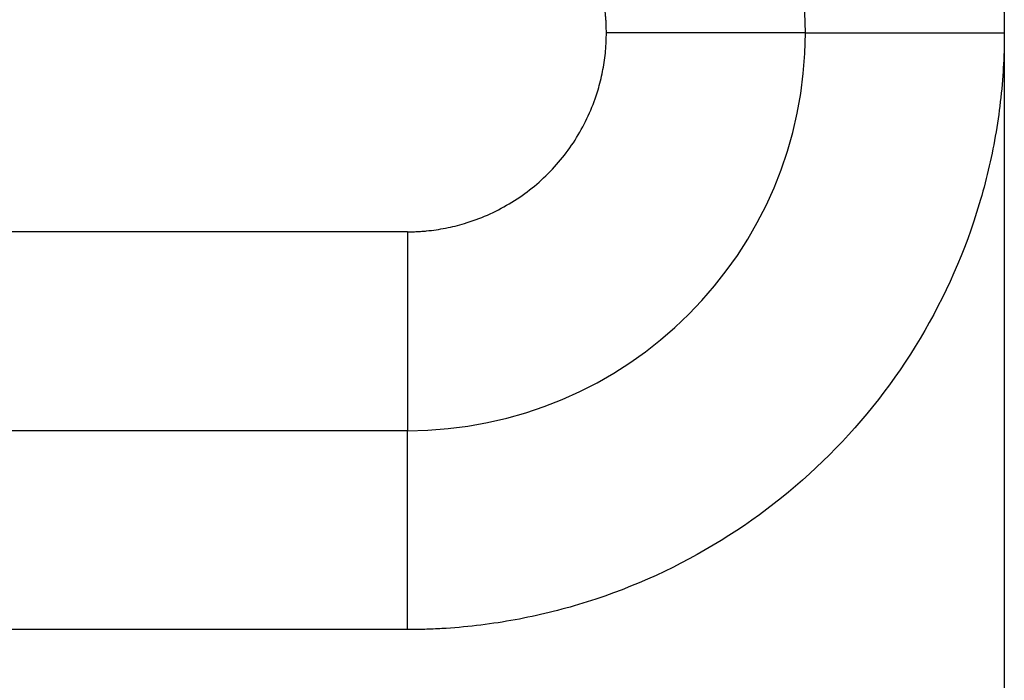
# Model space of a CAD drawing. Header units: inches. Extents: x -431 to 311, y -200 to 191.
# Tile 58 of 61: x 153.55 to 158.5, y 13.01 to 16.33. Entities that reach past the tile are written whole.
import ezdxf

# ---------------------------------------------------------------- set-up
doc = ezdxf.new("R2010")
doc.units = ezdxf.units.IN

# ---------------------------------------------------------------- blocks, each defined once
blk = doc.blocks.new('001_G23_G27_BF_B3_20W_30W_Motor_1_1__2', base_point=(70, -62.7655))
at = {"color": 1, "linetype": 'Continuous'}
for p, q in [((158.5, 24.2655), (158.5, 16.2659)), ((158.5, 16.2659), (158.5, 5.2034))]:
    blk.add_line(p, q, dxfattribs=at)
at = {"color": 7, "linetype": 'Continuous'}
blk.add_line((155.5, 14.2655), (121, 14.2655), dxfattribs=at)
for start, end in [(0, 90), (-90, 0)]:
    blk.add_arc((155.5, 16.2655), 2, start, end, dxfattribs=at)
at = {"color": 1, "linetype": 'Continuous'}
for points, knots in [([(155.5001, 19.2655), (155.5287, 19.2653), (155.586, 19.2648), (155.7596, 19.2571), (156.0201, 19.227), (156.4878, 19.1165), (157.0527, 18.8684), (157.6428, 18.4088), (158.1026, 17.8187), (158.3507, 17.254), (158.4613, 16.7867), (158.4915, 16.5263), (158.4993, 16.3525), (158.4998, 16.2947), (158.5, 16.2659)], [0, 0, 0, 0, 0.085917, 0.171843, 0.521146, 0.870499, 1.611052, 2.351605, 3.092157, 3.83271, 4.181541, 4.530322, 4.616975, 4.703583, 4.703583, 4.703583, 4.703583]), ([(156.5, 16.2657), (156.4999, 16.2737), (156.4998, 16.2898), (156.4989, 16.3139), (156.4975, 16.338), (156.4934, 16.3861), (156.4829, 16.4581), (156.4477, 16.6008), (156.3676, 16.7831), (156.2144, 16.9798), (156.0178, 17.133), (155.8362, 17.2128), (155.695, 17.2478), (155.6241, 17.2584), (155.5759, 17.2627), (155.5505, 17.2643), (155.525, 17.2653), (155.5081, 17.2654), (155.4996, 17.2655)], [0, 0, 0, 0, 0.024122, 0.048239, 0.07236, 0.096498, 0.193262, 0.290083, 0.536934, 0.783785, 1.030636, 1.277487, 1.372088, 1.46663, 1.492037, 1.517472, 1.542921, 1.568367, 1.568367, 1.568367, 1.568367]), ([(155.4998, 15.2655), (155.5078, 15.2656), (155.524, 15.2657), (155.5482, 15.2666), (155.5724, 15.268), (155.6206, 15.2721), (155.6926, 15.2826), (155.8353, 15.3178), (156.0176, 15.3979), (156.2143, 15.5511), (156.3675, 15.7477), (156.4473, 15.9293), (156.4823, 16.0705), (156.4929, 16.1414), (156.4972, 16.1896), (156.4988, 16.2149), (156.4998, 16.2403), (156.4999, 16.2572), (156.5, 16.2657)], [0, 0, 0, 0, 0.024235, 0.04847, 0.072697, 0.096909, 0.193673, 0.290494, 0.537345, 0.784196, 1.031047, 1.277898, 1.372499, 1.467041, 1.492404, 1.517775, 1.543153, 1.568531, 1.568531, 1.568531, 1.568531]), ([(158.5, 16.2659), (158.4998, 16.2371), (158.4993, 16.1797), (158.4916, 16.006), (158.4615, 15.7454), (158.351, 15.2777), (158.1029, 14.7128), (157.6433, 14.1227), (157.0533, 13.6629), (156.4885, 13.4148), (156.0212, 13.3042), (155.7609, 13.274), (155.587, 13.2662), (155.5293, 13.2657), (155.5004, 13.2655)], [0, 0, 0, 0, 0.08616, 0.172274, 0.521578, 0.87093, 1.611483, 2.352036, 3.092588, 3.833141, 4.181973, 4.530753, 4.617373, 4.703939, 4.703939, 4.703939, 4.703939]), ([(157.5, 16.2655), (157.5, 16.2655), (157.5, 16.2655), (157.5, 16.2655), (157.4999, 16.2655), (157.4999, 16.2655), (157.4998, 16.2655), (157.4997, 16.2655), (157.4996, 16.2655), (157.4995, 16.2655), (157.4993, 16.2655), (157.4992, 16.2655), (157.499, 16.2655), (157.4988, 16.2655), (157.4986, 16.2655), (157.4984, 16.2655), (157.4981, 16.2655), (157.4979, 16.2655), (157.4976, 16.2655), (157.4973, 16.2655), (157.497, 16.2655), (157.4967, 16.2655), (157.4963, 16.2655), (157.496, 16.2655), (157.4956, 16.2655), (157.4952, 16.2655), (157.4947, 16.2655), (157.4943, 16.2655), (157.4939, 16.2655), (157.4934, 16.2655), (157.4929, 16.2655), (157.4924, 16.2655), (157.4919, 16.2655), (157.4913, 16.2655), (157.4907, 16.2655), (157.4902, 16.2655), (157.4896, 16.2655), (157.4889, 16.2655), (157.4883, 16.2655), (157.4876, 16.2655), (157.487, 16.2655), (157.4863, 16.2655), (157.4856, 16.2655), (157.4848, 16.2655), (157.4841, 16.2655), (157.4833, 16.2655), (157.4825, 16.2655), (157.4818, 16.2655), (157.481, 16.2655), (157.4802, 16.2655), (157.4793, 16.2655), (157.4785, 16.2655), (157.4776, 16.2655), (157.4768, 16.2655), (157.4759, 16.2655), (157.4749, 16.2655), (157.474, 16.2655), (157.4731, 16.2655), (157.4721, 16.2655), (157.4711, 16.2655), (157.4701, 16.2655), (157.4691, 16.2655), (157.468, 16.2655), (157.467, 16.2655), (157.4659, 16.2655), (157.4648, 16.2655), (157.4637, 16.2655), (157.4625, 16.2655), (157.4614, 16.2655), (157.4602, 16.2655), (157.459, 16.2655), (157.4578, 16.2655), (157.4566, 16.2655), (157.4554, 16.2655), (157.4541, 16.2655), (157.4528, 16.2655), (157.4515, 16.2655), (157.4502, 16.2655), (157.4489, 16.2655), (157.4475, 16.2655), (157.4461, 16.2655), (157.4447, 16.2655), (157.4433, 16.2655), (157.4419, 16.2655), (157.4405, 16.2655), (157.439, 16.2655), (157.4375, 16.2655), (157.436, 16.2655), (157.4345, 16.2655), (157.4329, 16.2655), (157.4314, 16.2655), (157.4298, 16.2655), (157.4282, 16.2655), (157.4266, 16.2655), (157.425, 16.2655), (157.4234, 16.2655), (157.4217, 16.2655), (157.4201, 16.2655), (157.4184, 16.2655), (157.4167, 16.2655), (157.4149, 16.2655), (157.4132, 16.2655), (157.4114, 16.2655), (157.4096, 16.2655), (157.4078, 16.2655), (157.406, 16.2655), (157.4042, 16.2655), (157.4023, 16.2655), (157.4004, 16.2655), (157.3985, 16.2655), (157.3966, 16.2655), (157.3947, 16.2655), (157.3928, 16.2655), (157.3908, 16.2656), (157.3888, 16.2656), (157.3868, 16.2656), (157.3848, 16.2656), (157.3827, 16.2656), (157.3807, 16.2656), (157.3786, 16.2656), (157.3765, 16.2656), (157.3744, 16.2656), (157.3723, 16.2656), (157.3701, 16.2656), (157.3679, 16.2656), (157.3658, 16.2656), (157.3636, 16.2656), (157.3613, 16.2656), (157.3591, 16.2656), (157.3568, 16.2656), (157.3546, 16.2656), (157.3523, 16.2656), (157.35, 16.2656), (157.3476, 16.2656), (157.3453, 16.2656), (157.3429, 16.2656), (157.3406, 16.2656), (157.3382, 16.2656), (157.3358, 16.2656), (157.3333, 16.2656), (157.3309, 16.2656), (157.3284, 16.2656), (157.3259, 16.2656), (157.3234, 16.2656), (157.3209, 16.2656), (157.3184, 16.2656), (157.3159, 16.2656), (157.3133, 16.2656), (157.3107, 16.2656), (157.3081, 16.2656), (157.3055, 16.2656), (157.3029, 16.2656), (157.3002, 16.2656), (157.2976, 16.2656), (157.2949, 16.2656), (157.2922, 16.2656), (157.2895, 16.2656), (157.2867, 16.2656), (157.284, 16.2656), (157.2812, 16.2656), (157.2785, 16.2656), (157.2757, 16.2656), (157.2729, 16.2656), (157.27, 16.2656), (157.2672, 16.2656), (157.2643, 16.2656), (157.2615, 16.2656), (157.2586, 16.2656), (157.2557, 16.2656), (157.2528, 16.2656), (157.2498, 16.2656), (157.2469, 16.2656), (157.2439, 16.2656), (157.2409, 16.2656), (157.2379, 16.2656), (157.2349, 16.2656), (157.2319, 16.2656), (157.2288, 16.2656), (157.2258, 16.2656), (157.2227, 16.2656), (157.2196, 16.2656), (157.2165, 16.2656), (157.2134, 16.2656), (157.2103, 16.2656), (157.207, 16.2656), (157.2035, 16.2656), (157.1998, 16.2656), (157.1962, 16.2656), (157.1925, 16.2656), (157.1888, 16.2656), (157.1851, 16.2656), (157.1814, 16.2656), (157.1776, 16.2656), (157.1738, 16.2656), (157.1701, 16.2656), (157.1663, 16.2656), (157.1624, 16.2656), (157.1586, 16.2656), (157.1547, 16.2656), (157.1509, 16.2656), (157.147, 16.2656), (157.1431, 16.2656), (157.1392, 16.2656), (157.1352, 16.2656), (157.1313, 16.2656), (157.1273, 16.2656), (157.1233, 16.2656), (157.1194, 16.2656), (157.1153, 16.2656), (157.1113, 16.2656), (157.1073, 16.2656), (157.1032, 16.2656), (157.0992, 16.2656), (157.0951, 16.2656), (157.091, 16.2656), (157.0869, 16.2656), (157.0828, 16.2656), (157.0786, 16.2656), (157.0745, 16.2656), (157.0703, 16.2656), (157.0661, 16.2656), (157.0619, 16.2656), (157.0578, 16.2656), (157.0535, 16.2656), (157.0493, 16.2656), (157.0451, 16.2656), (157.0408, 16.2656), (157.0366, 16.2656), (157.0323, 16.2656), (157.028, 16.2656), (157.0237, 16.2656), (157.0194, 16.2656), (157.0151, 16.2656), (157.0108, 16.2656), (157.0065, 16.2656), (157.0021, 16.2656), (156.9978, 16.2656), (156.9934, 16.2656), (156.989, 16.2656), (156.9847, 16.2656), (156.9803, 16.2656), (156.9759, 16.2656), (156.9715, 16.2656), (156.967, 16.2656), (156.9626, 16.2656), (156.9582, 16.2656), (156.9538, 16.2656), (156.9493, 16.2656), (156.9448, 16.2656), (156.9404, 16.2656), (156.9359, 16.2656), (156.9314, 16.2656), (156.9269, 16.2656), (156.9225, 16.2656), (156.918, 16.2656), (156.9135, 16.2656), (156.9089, 16.2656), (156.9044, 16.2656), (156.8999, 16.2656), (156.8954, 16.2656), (156.8908, 16.2656), (156.8863, 16.2656), (156.8818, 16.2656), (156.8772, 16.2656), (156.8727, 16.2656), (156.8674, 16.2656), (156.8614, 16.2656), (156.8546, 16.2656), (156.8479, 16.2656), (156.8412, 16.2656), (156.8344, 16.2656), (156.8276, 16.2656), (156.8209, 16.2656), (156.8141, 16.2656), (156.8073, 16.2656), (156.8006, 16.2656), (156.7938, 16.2656), (156.787, 16.2656), (156.7802, 16.2656), (156.7735, 16.2656), (156.7667, 16.2656), (156.7599, 16.2656), (156.7531, 16.2656), (156.7463, 16.2656), (156.7395, 16.2656), (156.7328, 16.2656), (156.726, 16.2656), (156.7192, 16.2656), (156.7124, 16.2656), (156.7057, 16.2656), (156.6989, 16.2656), (156.6921, 16.2656), (156.6854, 16.2656), (156.6786, 16.2656), (156.6719, 16.2656), (156.6651, 16.2656), (156.6584, 16.2656), (156.6517, 16.2656), (156.6449, 16.2656), (156.6382, 16.2656), (156.6315, 16.2656), (156.6248, 16.2656), (156.6181, 16.2656), (156.6115, 16.2656), (156.6048, 16.2656), (156.5982, 16.2656), (156.5915, 16.2656), (156.5849, 16.2656), (156.5783, 16.2656), (156.5717, 16.2656), (156.5651, 16.2656), (156.5585, 16.2656), (156.5519, 16.2656), (156.5454, 16.2657), (156.5389, 16.2657), (156.5323, 16.2657), (156.5258, 16.2657), (156.5194, 16.2657), (156.5129, 16.2657), (156.5064, 16.2657), (156.5021, 16.2657), (156.5, 16.2657)], [0, 0, 0, 0, 0.0000081, 0.0000324, 0.0000731, 0.0001301, 0.0002036, 0.0002936, 0.0004002, 0.0005235, 0.0006636, 0.0008205, 0.0009943, 0.0011852, 0.0013931, 0.0016181, 0.0018604, 0.00212, 0.0023969, 0.0026914, 0.0030033, 0.0033329, 0.0036801, 0.0040452, 0.0044278, 0.0048284, 0.005247, 0.0056836, 0.0061382, 0.0066111, 0.0071021, 0.0076114, 0.008139, 0.008685, 0.0092495, 0.0098325, 0.0104341, 0.0110543, 0.0116933, 0.012351, 0.0130275, 0.0137229, 0.0144373, 0.0151706, 0.0159231, 0.0166947, 0.0174499, 0.0182229, 0.0190136, 0.0198222, 0.0206486, 0.0214928, 0.0223549, 0.0232349, 0.0241329, 0.0250488, 0.0259827, 0.0269346, 0.0279046, 0.0288926, 0.0298988, 0.030923, 0.0319654, 0.033026, 0.0341048, 0.0352018, 0.0363171, 0.0374507, 0.0386025, 0.0397727, 0.0409613, 0.0421683, 0.0433937, 0.0446375, 0.0458998, 0.0471807, 0.04848, 0.0497979, 0.0511344, 0.0524895, 0.0538632, 0.0552556, 0.0566666, 0.0580964, 0.059545, 0.0610123, 0.0624984, 0.0640033, 0.0655271, 0.0670697, 0.0686313, 0.0702117, 0.0717854, 0.0733784, 0.0749905, 0.0766219, 0.0782724, 0.0799419, 0.0816305, 0.083338, 0.0850645, 0.0868099, 0.0885742, 0.0903572, 0.092159, 0.0939795, 0.0958186, 0.0976764, 0.0995527, 0.1014475, 0.1033608, 0.1052925, 0.1072426, 0.109211, 0.1111977, 0.1132026, 0.1152257, 0.117267, 0.1193264, 0.1214038, 0.1234991, 0.1256125, 0.1277437, 0.1298928, 0.1320598, 0.1342444, 0.1364468, 0.1386669, 0.1409046, 0.1431599, 0.1454327, 0.147723, 0.1500307, 0.1523558, 0.1546982, 0.157058, 0.1594349, 0.1618291, 0.1642405, 0.1666689, 0.1691144, 0.171577, 0.1740564, 0.1765528, 0.1790661, 0.1815962, 0.1841431, 0.1867067, 0.189287, 0.1918839, 0.1944975, 0.1971275, 0.1997741, 0.2024371, 0.2051165, 0.2078123, 0.2105244, 0.2132527, 0.2159973, 0.218758, 0.2215348, 0.2243277, 0.2271367, 0.2299616, 0.2328024, 0.2356592, 0.2385318, 0.2414201, 0.2443243, 0.2472441, 0.2501795, 0.2531306, 0.2560972, 0.2590794, 0.262077, 0.26509, 0.2681184, 0.2711621, 0.2742211, 0.2772953, 0.2803847, 0.2834892, 0.2866088, 0.2897435, 0.2928932, 0.2965152, 0.3001561, 0.3038157, 0.3074937, 0.31119, 0.3149045, 0.3186368, 0.3223869, 0.3261546, 0.3299397, 0.3337419, 0.3375612, 0.3413973, 0.3452502, 0.3491194, 0.353005, 0.3569068, 0.3608244, 0.3647579, 0.3687069, 0.3726713, 0.3766509, 0.3806456, 0.3846552, 0.3886794, 0.3927181, 0.3967712, 0.4008384, 0.4049195, 0.4090145, 0.413123, 0.417245, 0.4213802, 0.4255284, 0.4296896, 0.4338634, 0.4380498, 0.4422485, 0.4464593, 0.4506821, 0.4549168, 0.459163, 0.4634207, 0.4676896, 0.4719696, 0.4762605, 0.4805622, 0.4848743, 0.4891968, 0.4935295, 0.4978722, 0.5022247, 0.5065868, 0.5109584, 0.5153392, 0.5197292, 0.524128, 0.5285356, 0.5329517, 0.5373762, 0.5418089, 0.5462497, 0.5506982, 0.5551544, 0.559618, 0.564089, 0.568567, 0.573052, 0.5775437, 0.582042, 0.5865467, 0.5910576, 0.5955745, 0.6000973, 0.6046257, 0.6091596, 0.6136988, 0.6182431, 0.6227924, 0.6273465, 0.6319051, 0.6386302, 0.6453626, 0.6521018, 0.6588475, 0.665599, 0.6723559, 0.6791178, 0.685884, 0.6926543, 0.699428, 0.7062047, 0.7129839, 0.7197651, 0.7265478, 0.7333316, 0.740116, 0.7469005, 0.7536845, 0.7604677, 0.7672496, 0.7740295, 0.7808072, 0.787582, 0.7943536, 0.8011213, 0.8078848, 0.8146436, 0.8213971, 0.8281449, 0.8348866, 0.8416215, 0.8483493, 0.8550694, 0.8617814, 0.8684848, 0.8751791, 0.8818638, 0.8885385, 0.8952026, 0.9018557, 0.9084972, 0.9151268, 0.9217439, 0.928348, 0.9349387, 0.9415155, 0.9480778, 0.9546253, 0.9611573, 0.9676735, 0.9741734, 0.9806564, 0.9871222, 0.9935701, 0.9999997, 0.9999997, 0.9999997, 0.9999997]), ([(157.5, 16.2655), (157.5, 16.2655), (157.5, 16.2655), (157.5001, 16.2655), (157.5002, 16.2655), (157.5003, 16.2655), (157.5005, 16.2655), (157.5006, 16.2655), (157.5009, 16.2655), (157.5011, 16.2655), (157.5015, 16.2655), (157.5018, 16.2655), (157.5022, 16.2655), (157.5026, 16.2655), (157.503, 16.2655), (157.5035, 16.2655), (157.5041, 16.2655), (157.5046, 16.2655), (157.5052, 16.2655), (157.5059, 16.2655), (157.5066, 16.2655), (157.5073, 16.2655), (157.508, 16.2655), (157.5088, 16.2655), (157.5097, 16.2655), (157.5106, 16.2655), (157.5115, 16.2655), (157.5125, 16.2655), (157.5135, 16.2655), (157.5145, 16.2655), (157.5156, 16.2655), (157.5167, 16.2656), (157.5178, 16.2656), (157.519, 16.2656), (157.5202, 16.2656), (157.5215, 16.2656), (157.5227, 16.2656), (157.5241, 16.2656), (157.5254, 16.2656), (157.5268, 16.2656), (157.5283, 16.2656), (157.5298, 16.2656), (157.5313, 16.2656), (157.5328, 16.2656), (157.5344, 16.2656), (157.5361, 16.2656), (157.5378, 16.2656), (157.5395, 16.2656), (157.5412, 16.2656), (157.5431, 16.2656), (157.5449, 16.2656), (157.5468, 16.2656), (157.5487, 16.2656), (157.5507, 16.2656), (157.5527, 16.2656), (157.5547, 16.2656), (157.5568, 16.2656), (157.559, 16.2656), (157.5611, 16.2656), (157.5633, 16.2656), (157.5656, 16.2656), (157.5679, 16.2656), (157.5702, 16.2656), (157.5725, 16.2656), (157.5749, 16.2656), (157.5772, 16.2656), (157.5796, 16.2656), (157.5821, 16.2656), (157.5846, 16.2656), (157.5871, 16.2656), (157.5897, 16.2656), (157.5923, 16.2656), (157.595, 16.2656), (157.5977, 16.2656), (157.6004, 16.2656), (157.6032, 16.2656), (157.606, 16.2656), (157.6088, 16.2656), (157.6117, 16.2656), (157.6146, 16.2656), (157.6176, 16.2656), (157.6206, 16.2656), (157.6236, 16.2656), (157.6267, 16.2656), (157.6298, 16.2656), (157.633, 16.2656), (157.6362, 16.2656), (157.6394, 16.2656), (157.6427, 16.2656), (157.646, 16.2656), (157.6493, 16.2656), (157.6527, 16.2656), (157.6561, 16.2656), (157.6596, 16.2656), (157.663, 16.2656), (157.6666, 16.2656), (157.6701, 16.2656), (157.6737, 16.2656), (157.6774, 16.2656), (157.681, 16.2656), (157.6847, 16.2656), (157.6885, 16.2656), (157.6922, 16.2656), (157.696, 16.2656), (157.6999, 16.2656), (157.7037, 16.2656), (157.7077, 16.2657), (157.7116, 16.2657), (157.7156, 16.2657), (157.7196, 16.2657), (157.7236, 16.2657), (157.7277, 16.2657), (157.7318, 16.2657), (157.736, 16.2657), (157.7402, 16.2657), (157.7444, 16.2657), (157.7486, 16.2657), (157.7529, 16.2657), (157.7572, 16.2657), (157.7616, 16.2657), (157.766, 16.2657), (157.7704, 16.2657), (157.7748, 16.2657), (157.7793, 16.2657), (157.7838, 16.2657), (157.7883, 16.2657), (157.7932, 16.2657), (157.7983, 16.2657), (157.8036, 16.2657), (157.8091, 16.2657), (157.8145, 16.2657), (157.82, 16.2657), (157.8256, 16.2657), (157.8311, 16.2657), (157.8367, 16.2657), (157.8424, 16.2657), (157.8481, 16.2657), (157.8538, 16.2657), (157.8596, 16.2657), (157.8653, 16.2657), (157.8712, 16.2657), (157.877, 16.2657), (157.8829, 16.2657), (157.8888, 16.2657), (157.8948, 16.2657), (157.9008, 16.2657), (157.9068, 16.2657), (157.9128, 16.2657), (157.9189, 16.2657), (157.925, 16.2657), (157.9311, 16.2657), (157.9373, 16.2657), (157.9435, 16.2657), (157.9497, 16.2657), (157.9559, 16.2657), (157.9622, 16.2657), (157.9685, 16.2657), (157.9748, 16.2657), (157.9811, 16.2657), (157.9875, 16.2657), (157.9939, 16.2657), (158.0003, 16.2657), (158.0067, 16.2657), (158.0131, 16.2657), (158.0196, 16.2657), (158.0261, 16.2657), (158.0326, 16.2657), (158.0391, 16.2657), (158.0456, 16.2657), (158.0522, 16.2657), (158.0587, 16.2657), (158.0653, 16.2657), (158.0719, 16.2657), (158.0785, 16.2657), (158.0852, 16.2657), (158.0918, 16.2657), (158.0985, 16.2657), (158.1051, 16.2657), (158.1118, 16.2657), (158.1185, 16.2657), (158.1252, 16.2657), (158.133, 16.2657), (158.1419, 16.2657), (158.1519, 16.2658), (158.162, 16.2658), (158.172, 16.2658), (158.182, 16.2658), (158.1921, 16.2658), (158.2022, 16.2658), (158.2123, 16.2658), (158.2223, 16.2658), (158.2324, 16.2658), (158.2425, 16.2658), (158.2526, 16.2658), (158.2627, 16.2658), (158.2727, 16.2658), (158.2828, 16.2658), (158.2929, 16.2658), (158.3029, 16.2658), (158.313, 16.2658), (158.323, 16.2658), (158.3331, 16.2658), (158.3431, 16.2658), (158.3531, 16.2658), (158.363, 16.2658), (158.373, 16.2658), (158.3829, 16.2658), (158.3929, 16.2658), (158.4027, 16.2658), (158.4126, 16.2658), (158.4225, 16.2658), (158.4323, 16.2658), (158.442, 16.2658), (158.4518, 16.2658), (158.4615, 16.2658), (158.4712, 16.2658), (158.4808, 16.2658), (158.4904, 16.2658), (158.4968, 16.2658), (158.5, 16.2659)], [0, 0, 0, 0, 0.000018, 0.00007, 0.000158, 0.000281, 0.00044, 0.000634, 0.000865, 0.001133, 0.001437, 0.001778, 0.002156, 0.002572, 0.003025, 0.003516, 0.004045, 0.004613, 0.005219, 0.005864, 0.006547, 0.00727, 0.008032, 0.008834, 0.009675, 0.010557, 0.011478, 0.01244, 0.013443, 0.014486, 0.01557, 0.016695, 0.017822, 0.018988, 0.020193, 0.021438, 0.022722, 0.024045, 0.025408, 0.026811, 0.028253, 0.029736, 0.031258, 0.03282, 0.034422, 0.036064, 0.037746, 0.039469, 0.041233, 0.043036, 0.044881, 0.046766, 0.048692, 0.050658, 0.052666, 0.054715, 0.056804, 0.058936, 0.061108, 0.063322, 0.065577, 0.067874, 0.070212, 0.072505, 0.074839, 0.077213, 0.079628, 0.082082, 0.084577, 0.087112, 0.089687, 0.092301, 0.094954, 0.097647, 0.10038, 0.103151, 0.105961, 0.10881, 0.111698, 0.114624, 0.117588, 0.12059, 0.123631, 0.126709, 0.129826, 0.13298, 0.136171, 0.1394, 0.142665, 0.145968, 0.149308, 0.152684, 0.156098, 0.159547, 0.163033, 0.166555, 0.170113, 0.173707, 0.177337, 0.181002, 0.184703, 0.188439, 0.19221, 0.196016, 0.199857, 0.203733, 0.207644, 0.211589, 0.215568, 0.219581, 0.223628, 0.22771, 0.231824, 0.235973, 0.240155, 0.24437, 0.248618, 0.2529, 0.257214, 0.261561, 0.265941, 0.270352, 0.274797, 0.279273, 0.283781, 0.288322, 0.292894, 0.298234, 0.303616, 0.309038, 0.314499, 0.319999, 0.325537, 0.331113, 0.336727, 0.342377, 0.348063, 0.353784, 0.359541, 0.365332, 0.371156, 0.377014, 0.382904, 0.388826, 0.39478, 0.400765, 0.40678, 0.412824, 0.418898, 0.425, 0.43113, 0.437288, 0.443473, 0.449683, 0.45592, 0.462181, 0.468467, 0.474777, 0.481111, 0.487467, 0.493845, 0.500245, 0.506667, 0.513108, 0.51957, 0.526051, 0.53255, 0.539068, 0.545604, 0.552156, 0.558725, 0.56531, 0.57191, 0.578525, 0.585154, 0.591797, 0.598452, 0.60512, 0.6118, 0.618492, 0.625194, 0.631906, 0.641905, 0.65192, 0.661949, 0.671991, 0.682044, 0.692106, 0.702175, 0.712251, 0.722332, 0.732415, 0.7425, 0.752585, 0.762668, 0.772747, 0.782822, 0.79289, 0.80295, 0.813001, 0.82304, 0.833066, 0.843077, 0.853073, 0.863051, 0.87301, 0.882947, 0.892863, 0.902754, 0.91262, 0.922459, 0.932269, 0.942049, 0.951796, 0.96151, 0.97119, 0.980832, 0.990436, 1, 1, 1, 1]), ([(155.4998, 15.2655), (155.4762, 15.2655), (155.4292, 15.2655), (149.6557, 15.2655), (138.1793, 15.2655), (126.7264, 15.2655), (121, 15.2655)], [0, 0, 0, 0, 0.070572, 0.141174, 17.320464, 34.499753, 34.499753, 34.499753, 34.499753]), ([(155.4998, 15.2655), (155.4998, 15.2629), (155.4998, 15.2576), (155.4998, 15.2497), (155.4998, 15.2418), (155.4998, 15.2339), (155.4998, 15.2259), (155.4998, 15.2179), (155.4998, 15.2099), (155.4998, 15.2019), (155.4998, 15.1938), (155.4998, 15.1858), (155.4998, 15.1777), (155.4998, 15.1696), (155.4998, 15.1614), (155.4998, 15.1533), (155.4998, 15.1451), (155.4998, 15.137), (155.4998, 15.1288), (155.4998, 15.1206), (155.4998, 15.1123), (155.4998, 15.1041), (155.4998, 15.0959), (155.4998, 15.0876), (155.4998, 15.0794), (155.4998, 15.0711), (155.4998, 15.0629), (155.4998, 15.0546), (155.4998, 15.0463), (155.4998, 15.038), (155.4998, 15.0297), (155.4998, 15.0214), (155.4998, 15.0131), (155.4998, 15.0049), (155.4998, 14.9966), (155.4998, 14.9883), (155.4998, 14.98), (155.4998, 14.9717), (155.4998, 14.9634), (155.4998, 14.9551), (155.4998, 14.9469), (155.4998, 14.9386), (155.4998, 14.9303), (155.4998, 14.9221), (155.4998, 14.9139), (155.4998, 14.9056), (155.4998, 14.8983), (155.4998, 14.8918), (155.4998, 14.8862), (155.4998, 14.8806), (155.4998, 14.8751), (155.4998, 14.8695), (155.4998, 14.8639), (155.4998, 14.8584), (155.4998, 14.8529), (155.4998, 14.8473), (155.4998, 14.8418), (155.4998, 14.8363), (155.4998, 14.8308), (155.4998, 14.8253), (155.4998, 14.8198), (155.4998, 14.8144), (155.4998, 14.8089), (155.4998, 14.8035), (155.4998, 14.798), (155.4998, 14.7926), (155.4998, 14.7872), (155.4998, 14.7818), (155.4998, 14.7765), (155.4998, 14.7711), (155.4998, 14.7657), (155.4998, 14.7604), (155.4998, 14.7551), (155.4999, 14.7498), (155.4999, 14.7445), (155.4999, 14.7392), (155.4999, 14.734), (155.4999, 14.7287), (155.4999, 14.7235), (155.4999, 14.7183), (155.4999, 14.7131), (155.4999, 14.7079), (155.4999, 14.7028), (155.4999, 14.6977), (155.4999, 14.6925), (155.4999, 14.6874), (155.4999, 14.6824), (155.4999, 14.6773), (155.4999, 14.6723), (155.4999, 14.6673), (155.4999, 14.6623), (155.4999, 14.6573), (155.4999, 14.6524), (155.4999, 14.6474), (155.4999, 14.6425), (155.4999, 14.6376), (155.4999, 14.6328), (155.4999, 14.6279), (155.4999, 14.6231), (155.4999, 14.6183), (155.4999, 14.6136), (155.4999, 14.6088), (155.4999, 14.6041), (155.4999, 14.5994), (155.4999, 14.5948), (155.4999, 14.5901), (155.4999, 14.5855), (155.4999, 14.5809), (155.4999, 14.5764), (155.4999, 14.5718), (155.4999, 14.5673), (155.4999, 14.5628), (155.4999, 14.5586), (155.4999, 14.5545), (155.4999, 14.5507), (155.4999, 14.5469), (155.4999, 14.5431), (155.4999, 14.5394), (155.4999, 14.5356), (155.4999, 14.5319), (155.4999, 14.5282), (155.4999, 14.5245), (155.4999, 14.5209), (155.4999, 14.5173), (155.4999, 14.5137), (155.4999, 14.5101), (155.4999, 14.5065), (155.4999, 14.503), (155.4999, 14.4995), (155.4999, 14.496), (155.4999, 14.4926), (155.4999, 14.4891), (155.4999, 14.4857), (155.4999, 14.4823), (155.4999, 14.479), (155.4999, 14.4756), (155.4999, 14.4723), (155.4999, 14.469), (155.4999, 14.4658), (155.4999, 14.4625), (155.4999, 14.4593), (155.4999, 14.4561), (155.4999, 14.453), (155.4999, 14.4498), (155.4999, 14.4467), (155.4999, 14.4436), (155.4999, 14.4405), (155.4999, 14.4375), (155.4999, 14.4345), (155.4999, 14.4315), (155.4999, 14.4285), (155.4999, 14.4256), (155.4999, 14.4227), (155.4999, 14.4198), (155.4999, 14.4169), (155.4999, 14.4141), (155.4999, 14.4113), (155.4999, 14.4085), (155.4999, 14.4058), (155.4999, 14.403), (155.4999, 14.4003), (155.4999, 14.3976), (155.4999, 14.395), (155.4999, 14.3924), (155.4999, 14.3898), (155.4999, 14.3872), (155.4999, 14.3847), (155.4999, 14.3822), (155.4999, 14.3797), (155.4999, 14.3772), (155.4999, 14.3748), (155.4999, 14.3724), (155.4999, 14.37), (155.4999, 14.3676), (155.4999, 14.3653), (155.4999, 14.363), (155.4999, 14.3607), (155.4999, 14.3585), (155.4999, 14.3563), (155.4999, 14.3541), (155.4999, 14.3519), (155.4999, 14.3498), (155.4999, 14.3477), (155.4999, 14.3456), (155.4999, 14.3436), (155.4999, 14.3416), (155.4999, 14.3396), (155.4999, 14.3376), (155.4999, 14.3357), (155.4999, 14.3338), (155.4999, 14.3319), (155.4999, 14.3301), (155.4999, 14.3282), (155.4999, 14.3264), (155.4999, 14.3247), (155.4999, 14.3229), (155.4999, 14.3212), (155.4999, 14.3195), (155.4999, 14.3178), (155.4999, 14.3162), (155.4999, 14.3146), (155.4999, 14.313), (155.4999, 14.3115), (155.4999, 14.3099), (155.4999, 14.3084), (155.4999, 14.307), (155.4999, 14.3055), (155.4999, 14.3041), (155.4999, 14.3027), (155.4999, 14.3013), (155.4999, 14.3), (155.4999, 14.2987), (155.4999, 14.2974), (155.4999, 14.2962), (155.5, 14.2949), (155.5, 14.2937), (155.5, 14.2925), (155.5, 14.2914), (155.5, 14.2903), (155.5, 14.2892), (155.5, 14.2881), (155.5, 14.287), (155.5, 14.286), (155.5, 14.285), (155.5, 14.2841), (155.5, 14.2831), (155.5, 14.2822), (155.5, 14.2813), (155.5, 14.2803), (155.5, 14.2795), (155.5, 14.2786), (155.5, 14.2778), (155.5, 14.277), (155.5, 14.2762), (155.5, 14.2755), (155.5, 14.2748), (155.5, 14.2741), (155.5, 14.2734), (155.5, 14.2728), (155.5, 14.2722), (155.5, 14.2716), (155.5, 14.271), (155.5, 14.2705), (155.5, 14.27), (155.5, 14.2695), (155.5, 14.2691), (155.5, 14.2687), (155.5, 14.2683), (155.5, 14.2679), (155.5, 14.2676), (155.5, 14.2673), (155.5, 14.267), (155.5, 14.2667), (155.5, 14.2665), (155.5, 14.2663), (155.5, 14.2661), (155.5, 14.2659), (155.5, 14.2658), (155.5, 14.2657), (155.5, 14.2656), (155.5, 14.2656), (155.5, 14.2655), (155.5, 14.2655), (155.5, 14.2655)], [0, 0, 0, 0, 0.007861, 0.015749, 0.023663, 0.031603, 0.039567, 0.047555, 0.055566, 0.063598, 0.071652, 0.079725, 0.087818, 0.095929, 0.104057, 0.112202, 0.120363, 0.128539, 0.136728, 0.14493, 0.153145, 0.161371, 0.169607, 0.177853, 0.186107, 0.194369, 0.202638, 0.210913, 0.219193, 0.227477, 0.235764, 0.244054, 0.252345, 0.260638, 0.26893, 0.27722, 0.285509, 0.293795, 0.302077, 0.310355, 0.318627, 0.326893, 0.335151, 0.343402, 0.351643, 0.359874, 0.368095, 0.373689, 0.379276, 0.384856, 0.390428, 0.395992, 0.401548, 0.407095, 0.412633, 0.418162, 0.423682, 0.429191, 0.43469, 0.440179, 0.445656, 0.451122, 0.456577, 0.46202, 0.46745, 0.472868, 0.478272, 0.483664, 0.489041, 0.494405, 0.499755, 0.50509, 0.51041, 0.515714, 0.521003, 0.526276, 0.531533, 0.536773, 0.541996, 0.547202, 0.55239, 0.55756, 0.562712, 0.567845, 0.57296, 0.578055, 0.58313, 0.588186, 0.593221, 0.598235, 0.603229, 0.608201, 0.613151, 0.61808, 0.622986, 0.62787, 0.632731, 0.637568, 0.642382, 0.647172, 0.651937, 0.656678, 0.661394, 0.666085, 0.67075, 0.675389, 0.680001, 0.684588, 0.689147, 0.693678, 0.698183, 0.702659, 0.707107, 0.710959, 0.714789, 0.718596, 0.72238, 0.726142, 0.729881, 0.733597, 0.73729, 0.74096, 0.744607, 0.74823, 0.751831, 0.755407, 0.758961, 0.762491, 0.765997, 0.769479, 0.772937, 0.776372, 0.779783, 0.783169, 0.786531, 0.789869, 0.793183, 0.796472, 0.799737, 0.802977, 0.806192, 0.809382, 0.812548, 0.815689, 0.818804, 0.821895, 0.82496, 0.828, 0.831015, 0.834004, 0.836967, 0.839905, 0.842817, 0.845704, 0.848564, 0.851399, 0.854207, 0.856989, 0.859745, 0.862475, 0.865178, 0.867854, 0.870504, 0.873128, 0.875724, 0.878294, 0.880837, 0.883353, 0.885841, 0.888303, 0.890737, 0.893144, 0.895523, 0.897875, 0.900199, 0.902496, 0.904764, 0.907005, 0.909218, 0.911403, 0.913559, 0.915687, 0.917788, 0.919859, 0.921902, 0.923917, 0.925903, 0.92786, 0.929788, 0.931699, 0.933582, 0.935438, 0.937265, 0.939065, 0.940838, 0.942583, 0.944301, 0.945991, 0.947654, 0.94929, 0.950898, 0.952479, 0.954033, 0.95556, 0.95706, 0.958533, 0.959979, 0.961398, 0.96279, 0.964155, 0.965493, 0.966805, 0.96809, 0.969348, 0.97058, 0.971785, 0.972964, 0.974117, 0.975242, 0.976342, 0.977415, 0.978462, 0.979483, 0.980478, 0.981446, 0.982389, 0.983305, 0.984246, 0.985158, 0.986041, 0.986896, 0.987723, 0.988522, 0.989293, 0.990035, 0.990751, 0.991438, 0.992098, 0.99273, 0.993335, 0.993913, 0.994464, 0.994988, 0.995485, 0.995955, 0.996399, 0.996816, 0.997207, 0.997571, 0.99791, 0.998222, 0.998509, 0.99877, 0.999006, 0.999216, 0.999401, 0.999561, 0.999696, 0.999806, 0.999891, 0.999952, 0.999988, 1, 1, 1, 1]), ([(155.5004, 13.2655), (155.5004, 13.269), (155.5004, 13.2759), (155.5004, 13.2864), (155.5004, 13.2969), (155.5004, 13.3074), (155.5004, 13.318), (155.5004, 13.3286), (155.5004, 13.3393), (155.5004, 13.35), (155.5004, 13.3607), (155.5004, 13.3715), (155.5004, 13.3823), (155.5004, 13.3931), (155.5004, 13.4039), (155.5004, 13.4148), (155.5004, 13.4257), (155.5004, 13.4366), (155.5004, 13.4475), (155.5004, 13.4584), (155.5004, 13.4694), (155.5004, 13.4803), (155.5003, 13.4913), (155.5003, 13.5022), (155.5003, 13.5132), (155.5003, 13.5242), (155.5003, 13.5352), (155.5003, 13.5461), (155.5003, 13.5571), (155.5003, 13.5681), (155.5003, 13.579), (155.5003, 13.59), (155.5003, 13.6009), (155.5003, 13.6118), (155.5003, 13.6227), (155.5003, 13.6324), (155.5003, 13.641), (155.5003, 13.6483), (155.5003, 13.6557), (155.5003, 13.663), (155.5003, 13.6704), (155.5003, 13.6777), (155.5003, 13.685), (155.5003, 13.6923), (155.5003, 13.6995), (155.5003, 13.7068), (155.5003, 13.714), (155.5003, 13.7212), (155.5003, 13.7284), (155.5003, 13.7355), (155.5003, 13.7427), (155.5003, 13.7498), (155.5003, 13.7569), (155.5003, 13.764), (155.5003, 13.771), (155.5003, 13.778), (155.5003, 13.785), (155.5003, 13.792), (155.5003, 13.7989), (155.5003, 13.8058), (155.5003, 13.8127), (155.5003, 13.8195), (155.5003, 13.8263), (155.5003, 13.8331), (155.5003, 13.8399), (155.5003, 13.8466), (155.5002, 13.8533), (155.5002, 13.8599), (155.5002, 13.8665), (155.5002, 13.8731), (155.5002, 13.8796), (155.5002, 13.8861), (155.5002, 13.8926), (155.5002, 13.899), (155.5002, 13.9054), (155.5002, 13.9117), (155.5002, 13.918), (155.5002, 13.9242), (155.5002, 13.9304), (155.5002, 13.9366), (155.5002, 13.9427), (155.5002, 13.9488), (155.5002, 13.9548), (155.5002, 13.9608), (155.5002, 13.9667), (155.5002, 13.9723), (155.5002, 13.9776), (155.5002, 13.9826), (155.5002, 13.9876), (155.5002, 13.9925), (155.5002, 13.9974), (155.5002, 14.0023), (155.5002, 14.0071), (155.5002, 14.0118), (155.5002, 14.0166), (155.5002, 14.0213), (155.5002, 14.0259), (155.5002, 14.0305), (155.5002, 14.0351), (155.5002, 14.0396), (155.5002, 14.0441), (155.5002, 14.0485), (155.5002, 14.0529), (155.5002, 14.0573), (155.5002, 14.0616), (155.5002, 14.0659), (155.5002, 14.0701), (155.5002, 14.0743), (155.5002, 14.0785), (155.5002, 14.0826), (155.5002, 14.0866), (155.5002, 14.0907), (155.5002, 14.0946), (155.5002, 14.0986), (155.5002, 14.1024), (155.5002, 14.1063), (155.5002, 14.1101), (155.5002, 14.1138), (155.5002, 14.1176), (155.5002, 14.1212), (155.5002, 14.1248), (155.5002, 14.1284), (155.5002, 14.132), (155.5002, 14.1354), (155.5002, 14.1389), (155.5002, 14.1423), (155.5002, 14.1456), (155.5002, 14.1489), (155.5002, 14.1522), (155.5002, 14.1554), (155.5002, 14.1585), (155.5001, 14.1617), (155.5001, 14.1647), (155.5001, 14.1677), (155.5001, 14.1707), (155.5001, 14.1736), (155.5001, 14.1765), (155.5001, 14.1793), (155.5001, 14.1821), (155.5001, 14.1848), (155.5001, 14.1875), (155.5001, 14.1902), (155.5001, 14.1927), (155.5001, 14.1953), (155.5001, 14.1978), (155.5001, 14.2002), (155.5001, 14.2026), (155.5001, 14.205), (155.5001, 14.2073), (155.5001, 14.2095), (155.5001, 14.2118), (155.5001, 14.2139), (155.5001, 14.216), (155.5001, 14.2181), (155.5001, 14.2201), (155.5001, 14.2221), (155.5001, 14.2241), (155.5001, 14.226), (155.5001, 14.2278), (155.5001, 14.2296), (155.5001, 14.2313), (155.5001, 14.233), (155.5001, 14.2347), (155.5001, 14.2363), (155.5001, 14.2379), (155.5001, 14.2394), (155.5001, 14.2409), (155.5001, 14.2423), (155.5001, 14.2437), (155.5001, 14.245), (155.5001, 14.2463), (155.5001, 14.2476), (155.5001, 14.2488), (155.5001, 14.25), (155.5001, 14.2511), (155.5001, 14.2523), (155.5001, 14.2533), (155.5001, 14.2543), (155.5001, 14.2553), (155.5001, 14.2562), (155.5001, 14.2571), (155.5001, 14.2579), (155.5, 14.2587), (155.5, 14.2595), (155.5, 14.2602), (155.5, 14.2608), (155.5, 14.2614), (155.5, 14.262), (155.5, 14.2625), (155.5, 14.263), (155.5, 14.2634), (155.5, 14.2638), (155.5, 14.2642), (155.5, 14.2645), (155.5, 14.2648), (155.5, 14.265), (155.5, 14.2652), (155.5, 14.2653), (155.5, 14.2654), (155.5, 14.2655), (155.5, 14.2655), (155.5, 14.2655)], [0, 0, 0, 0, 0.01041, 0.020867, 0.031369, 0.041914, 0.0525, 0.063125, 0.073787, 0.084483, 0.095213, 0.105972, 0.116761, 0.127576, 0.138416, 0.149278, 0.16016, 0.171061, 0.181979, 0.19291, 0.203854, 0.214809, 0.225771, 0.236739, 0.247712, 0.258687, 0.269661, 0.280634, 0.291602, 0.302564, 0.313519, 0.324462, 0.335394, 0.346311, 0.357212, 0.368095, 0.375477, 0.382848, 0.390205, 0.397548, 0.404877, 0.412191, 0.419488, 0.426768, 0.434031, 0.441275, 0.4485, 0.455705, 0.462889, 0.470052, 0.477192, 0.48431, 0.491403, 0.498472, 0.505516, 0.512533, 0.519524, 0.526487, 0.533421, 0.540327, 0.547202, 0.554046, 0.56086, 0.56764, 0.574388, 0.581102, 0.587782, 0.594426, 0.601034, 0.607605, 0.614139, 0.620634, 0.62709, 0.633506, 0.639882, 0.646216, 0.652508, 0.658756, 0.664961, 0.671122, 0.677237, 0.683306, 0.689328, 0.695303, 0.70123, 0.707107, 0.71215, 0.717154, 0.72212, 0.727046, 0.731934, 0.736782, 0.74159, 0.746359, 0.751088, 0.755776, 0.760424, 0.765032, 0.769599, 0.774124, 0.778609, 0.783053, 0.787454, 0.791815, 0.796133, 0.800409, 0.804643, 0.808834, 0.812983, 0.817088, 0.821151, 0.825171, 0.829147, 0.833079, 0.836967, 0.840812, 0.844612, 0.848368, 0.852079, 0.855745, 0.859366, 0.862942, 0.866473, 0.869958, 0.873398, 0.876791, 0.880138, 0.883439, 0.886693, 0.889901, 0.893061, 0.896175, 0.899241, 0.902259, 0.90523, 0.908153, 0.911028, 0.913854, 0.916632, 0.919362, 0.922042, 0.924674, 0.927256, 0.929788, 0.932286, 0.934737, 0.93714, 0.939496, 0.941804, 0.944066, 0.94628, 0.948447, 0.950568, 0.952641, 0.954668, 0.956649, 0.958583, 0.960471, 0.962313, 0.964108, 0.965858, 0.967561, 0.969219, 0.970832, 0.972398, 0.97392, 0.975396, 0.976826, 0.978212, 0.979553, 0.980848, 0.982099, 0.983305, 0.984509, 0.985666, 0.986776, 0.987839, 0.988856, 0.989826, 0.990751, 0.991629, 0.992463, 0.993251, 0.993994, 0.994692, 0.995346, 0.995955, 0.996521, 0.997042, 0.997521, 0.997956, 0.998348, 0.998698, 0.999006, 0.999271, 0.999495, 0.999678, 0.999819, 0.99992, 0.99998, 1, 1, 1, 1]), ([(155.5004, 13.2655), (155.4768, 13.2655), (155.4295, 13.2655), (149.6558, 13.2655), (138.1793, 13.2655), (126.7264, 13.2655), (121, 13.2655)], [0, 0, 0, 0, 0.070953, 0.141853, 17.321142, 34.500431, 34.500431, 34.500431, 34.500431])]:
    blk.add_open_spline(points, degree=3, knots=knots, dxfattribs=at)
blk = doc.blocks.new('Rcksicht1', base_point=(190.5, 0))
blk.add_blockref('001_G23_G27_BF_B3_20W_30W_Motor_1_1__2', (70, -62.7655))

msp = doc.modelspace()

# ---------------------------------------------------------------- block references
msp.add_blockref('Rcksicht1', (190.5, 0))

doc.saveas('drawing.dxf')
